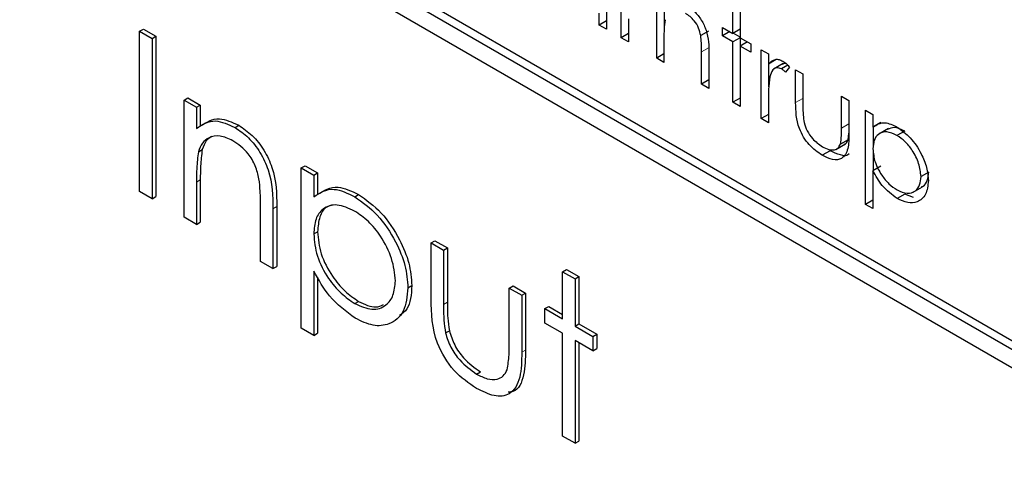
# Paper-space layout 'Blatt2' of a CAD drawing. Header units: millimetres. Extents: x 5 to 418, y 2 to 292.
# Tile 30 of 73: x 102.88 to 105.9, y 200.5 to 201.87. Entities that reach past the tile are written whole.
import ezdxf

# ---------------------------------------------------------------- set-up
doc = ezdxf.new("R2010")
doc.units = ezdxf.units.MM

psp = doc.layouts.new('Blatt2')

# ---------------------------------------------------------------- linework, layer by layer
at = {"color": 7, "linetype": 'Continuous', "lineweight": 25}
for p, q in [((108.4188, 199.4469), (103.2333, 202.4404)), ((108.3952, 199.4333), (103.2097, 202.4268)), ((103.2097, 202.3724), (108.3952, 199.3789)), ((104.6796, 202.0524), (104.6796, 201.8419)), ((104.7243, 201.8161), (104.7243, 202.0266)), ((104.8331, 201.7533), (104.8331, 201.9638)), ((104.8566, 201.8488), (104.8566, 201.9136)), ((105.0665, 201.829), (105.0665, 201.914)), ((105.0889, 201.901), (105.0889, 201.8161)), ((104.6572, 201.8548), (104.6572, 201.8912)), ((104.6796, 201.8678), (104.6572, 201.8548)), ((104.7467, 201.8739), (104.7467, 201.8031)), ((103.2507, 201.8356), (103.2624, 201.8424)), ((103.2507, 201.8356), (103.2887, 201.8136)), ((103.2507, 201.3457), (103.2507, 201.8356)), ((103.2624, 201.8424), (103.3005, 201.8204)), ((104.6796, 201.8419), (104.6572, 201.8548)), ((104.9915, 201.836), (104.9679, 201.8223)), ((105.0346, 201.8475), (105.0665, 201.829)), ((105.0346, 201.8216), (105.0346, 201.8475)), ((105.0889, 201.8419), (105.0665, 201.829)), ((103.2887, 201.8136), (103.3005, 201.8204)), ((103.2887, 201.8136), (103.2887, 201.3237)), ((103.3005, 201.8204), (103.3005, 201.3305)), ((104.7467, 201.829), (104.7243, 201.8161)), ((104.7467, 201.8031), (104.7243, 201.8161)), ((104.8555, 201.8165), (104.8555, 201.7404)), ((105.0569, 201.8346), (105.0346, 201.8216)), ((105.0665, 201.8032), (105.0346, 201.8216)), ((105.0889, 201.8161), (105.0665, 201.8032)), ((105.0889, 201.8175), (105.0677, 201.8297)), ((105.0889, 201.8161), (105.1209, 201.7976)), ((105.0901, 201.7909), (105.0901, 201.8154)), ((105.0665, 201.6185), (105.0665, 201.8032)), ((105.1113, 201.8032), (105.0889, 201.7902)), ((105.0889, 201.7902), (105.0889, 201.6056)), ((105.1209, 201.7718), (105.0889, 201.7902)), ((105.1209, 201.7976), (105.1209, 201.7718)), ((105.1529, 201.7792), (105.1753, 201.7662)), ((105.1529, 201.5687), (105.1529, 201.7792)), ((104.8555, 201.7662), (104.8331, 201.7533)), ((104.8555, 201.7404), (104.8331, 201.7533)), ((104.9706, 201.6739), (104.9706, 201.7729)), ((104.993, 201.7685), (104.993, 201.661)), ((105.1753, 201.7662), (105.1753, 201.7353)), ((105.1988, 201.7489), (105.1753, 201.7353)), ((105.1765, 201.6663), (105.1765, 201.7359)), ((105.2204, 201.7368), (105.191, 201.7198)), ((105.2342, 201.7316), (105.2155, 201.7209)), ((105.2392, 201.7258), (105.2269, 201.7105)), ((105.2584, 201.7182), (105.2808, 201.7053)), ((105.2584, 201.6177), (105.2584, 201.7182)), ((104.993, 201.6868), (104.9706, 201.6739)), ((105.2808, 201.7053), (105.2808, 201.6077)), ((104.993, 201.661), (104.9706, 201.6739)), ((103.3866, 201.6252), (103.3984, 201.632)), ((103.3866, 201.6252), (103.4247, 201.6032)), ((103.3866, 201.2672), (103.3866, 201.6252)), ((103.3984, 201.632), (103.4365, 201.61)), ((105.0889, 201.6314), (105.0665, 201.6185)), ((105.1753, 201.6265), (105.1753, 201.5557)), ((105.3991, 201.637), (105.4215, 201.6241)), ((105.3991, 201.5394), (105.3991, 201.637)), ((105.4215, 201.6241), (105.4215, 201.5216)), ((103.4247, 201.6032), (103.4365, 201.61)), ((103.4247, 201.6032), (103.4247, 201.5386)), ((103.4365, 201.61), (103.4365, 201.5454)), ((105.0889, 201.6056), (105.0665, 201.6185)), ((105.4727, 201.5945), (105.4951, 201.5816)), ((105.4727, 201.3065), (105.4727, 201.5945)), ((105.1753, 201.5816), (105.1529, 201.5687)), ((105.1753, 201.5557), (105.1529, 201.5687)), ((105.4951, 201.5816), (105.4951, 201.5427)), ((103.5427, 201.5414), (103.5545, 201.5482)), ((105.5187, 201.5563), (105.4951, 201.5427)), ((105.4963, 201.4837), (105.4963, 201.5434)), ((105.5423, 201.5383), (105.5128, 201.5213)), ((105.419, 201.5038), (105.3954, 201.4902)), ((105.419, 201.5038), (105.4215, 201.5241)), ((105.5921, 201.5307), (105.5685, 201.5171)), ((103.4306, 201.4673), (103.4424, 201.4741)), ((105.3811, 201.4744), (105.4106, 201.4915)), ((105.3637, 201.4705), (105.3401, 201.4569)), ((105.4963, 201.4099), (105.4963, 201.4688)), ((103.7456, 201.4179), (103.7574, 201.4247)), ((103.7456, 201.4179), (103.7837, 201.396)), ((103.7456, 200.928), (103.7456, 201.4179)), ((103.7574, 201.4247), (103.7955, 201.4028)), ((105.5187, 201.4229), (105.4951, 201.4093)), ((103.7837, 201.396), (103.7955, 201.4028)), ((103.7837, 201.396), (103.7837, 201.3297)), ((103.7955, 201.4028), (103.7955, 201.3365)), ((105.4951, 201.4093), (105.4951, 201.2936)), ((105.6658, 201.4053), (105.6422, 201.3917)), ((103.4247, 201.3746), (103.4247, 201.2452)), ((103.4365, 201.3814), (103.4365, 201.252)), ((105.6177, 201.3436), (105.6471, 201.3606)), ((103.2887, 201.3237), (103.2507, 201.3457)), ((103.2887, 201.3237), (103.3005, 201.3305)), ((103.909, 201.3299), (103.9208, 201.3367)), ((105.593, 201.3381), (105.5694, 201.3245)), ((105.6195, 201.3278), (105.593, 201.3381)), ((103.6205, 201.1321), (103.6205, 201.3006)), ((103.6586, 201.293), (103.6586, 201.1102)), ((103.6704, 201.2998), (103.6704, 201.117)), ((105.4951, 201.3194), (105.4727, 201.3065)), ((105.4951, 201.2936), (105.4727, 201.3065)), ((103.4247, 201.2452), (103.3866, 201.2672)), ((103.4247, 201.2452), (103.4365, 201.252)), ((103.7837, 201.2162), (103.7955, 201.223)), ((104.1427, 201.1887), (104.1545, 201.1955)), ((104.1427, 201.1887), (104.1808, 201.1667)), ((104.1427, 201.0177), (104.1427, 201.1887)), ((104.1545, 201.1955), (104.1926, 201.1735)), ((104.1808, 201.1667), (104.1926, 201.1735)), ((104.1926, 201.1735), (104.1926, 201.0075)), ((104.1808, 201.1667), (104.1808, 201.0007)), ((103.6586, 201.1102), (103.6205, 201.1321)), ((103.6586, 201.1102), (103.6704, 201.117)), ((103.7837, 201.1028), (103.7837, 200.906)), ((103.7955, 201.0843), (103.7955, 200.9128)), ((104.5452, 201.1008), (104.557, 201.1076)), ((104.5452, 201.1008), (104.5833, 201.0788)), ((104.5452, 200.9564), (104.5452, 201.1008)), ((104.557, 201.1076), (104.5951, 201.0856)), ((104.5833, 201.0788), (104.5951, 201.0856)), ((104.5951, 201.0856), (104.5951, 200.9412)), ((104.072, 201.0515), (104.0838, 201.0583)), ((104.382, 201.0506), (104.3938, 201.0574)), ((104.3938, 201.0574), (104.4319, 201.0354)), ((104.5833, 201.0788), (104.5833, 200.9344)), ((104.382, 200.8845), (104.382, 201.0506)), ((104.382, 201.0506), (104.4201, 201.0286)), ((104.4201, 201.0286), (104.4319, 201.0354)), ((104.4201, 201.0286), (104.4201, 200.8543)), ((104.4319, 201.0354), (104.4319, 200.8611)), ((103.9092, 201.0032), (103.921, 201.01)), ((104.4908, 200.9878), (104.5026, 200.9946)), ((104.5026, 200.9946), (104.5452, 200.97)), ((104.4908, 200.9438), (104.4908, 200.9878)), ((104.4908, 200.9878), (104.5452, 200.9564)), ((104.5452, 200.9124), (104.4908, 200.9438)), ((104.5833, 200.9344), (104.5951, 200.9412)), ((104.5833, 200.9344), (104.6377, 200.903)), ((104.5951, 200.9412), (104.6495, 200.9098)), ((103.7837, 200.906), (103.7456, 200.928)), ((103.7837, 200.906), (103.7955, 200.9128)), ((104.1868, 200.9135), (104.1986, 200.9203)), ((104.5452, 200.5983), (104.5452, 200.9124)), ((104.6377, 200.903), (104.6495, 200.9098)), ((104.6377, 200.903), (104.6377, 200.859)), ((104.6495, 200.9098), (104.6495, 200.8658)), ((104.6377, 200.859), (104.5833, 200.8904)), ((104.5833, 200.8904), (104.5833, 200.5764)), ((104.5951, 200.8836), (104.5951, 200.5832)), ((104.6377, 200.859), (104.6495, 200.8658)), ((104.282, 200.788), (104.2938, 200.7948)), ((104.5833, 200.5764), (104.5452, 200.5983)), ((104.5833, 200.5764), (104.5951, 200.5832))]:
    psp.add_line(p, q, dxfattribs=at)
at = {"color": 7, "linetype": 'Continuous', "lineweight": 18}
for p, q in [((104.9942, 201.7865), (104.9706, 201.7729)), ((105.2808, 201.6306), (105.2584, 201.6177)), ((105.4215, 201.5523), (105.3991, 201.5394)), ((103.4247, 201.3746), (103.4365, 201.3814)), ((103.6586, 201.293), (103.6704, 201.2998)), ((104.1808, 201.0007), (104.1926, 201.0075)), ((104.4201, 200.8543), (104.4319, 200.8611))]:
    psp.add_line(p, q, dxfattribs=at)
psp.add_open_spline([(95.6334, 212.4953), (97.433, 211.3444), (101.0332, 209.0418), (106.6968, 205.6313), (112.5822, 202.2461), (118.2059, 199.1611), (121.8843, 197.2491), (123.4728, 196.4234)], degree=3, knots=[0, 0, 0, 0, 0.204721, 0.409562, 0.623395, 0.837364, 1, 1, 1, 1], dxfattribs=at)
at = {"color": 7, "linetype": 'Continuous', "lineweight": 25}
for points, knots in [([(95.7781, 212.1963), (96.4673, 211.7476), (98.3911, 210.4953), (101.7059, 208.4298), (105.7185, 205.9979), (109.8914, 203.56), (114.1375, 201.1628), (118.2908, 198.9004), (121.4607, 197.2255), (123.1971, 196.3406), (123.621, 196.1246)], [0, 0, 0, 0, 0.079167, 0.220979, 0.371612, 0.522329, 0.673084, 0.823745, 0.956982, 1, 1, 1, 1]), ([(104.9248, 201.9145), (104.933, 201.909), (104.9493, 201.8979), (104.9708, 201.8703), (104.9926, 201.8241), (104.9928, 201.7914), (104.993, 201.7685)], [0, 0, 0, 0, 0.187021, 0.37389, 0.56061, 1, 1, 1, 1]), ([(104.8589, 201.871), (104.8577, 201.8612), (104.8554, 201.8437), (104.8555, 201.8248), (104.8555, 201.8165)], [0, 0, 0, 0, 0.559658, 1, 1, 1, 1]), ([(104.9679, 201.8223), (104.9662, 201.8301), (104.9626, 201.8455), (104.9464, 201.8733), (104.9306, 201.8842), (104.9209, 201.8909)], [0, 0, 0, 0, 0.281192, 0.561331, 1, 1, 1, 1]), ([(104.9706, 201.7729), (104.9706, 201.7819), (104.9707, 201.7979), (104.9688, 201.8149), (104.9679, 201.8223)], [0, 0, 0, 0, 0.5602545, 1, 1, 1, 1]), ([(105.1753, 201.7353), (105.1815, 201.7415), (105.1903, 201.7503), (105.2074, 201.7501), (105.2156, 201.7462), (105.2197, 201.7443)], [0, 0, 0, 0, 0.558788, 0.779481, 1, 1, 1, 1]), ([(105.2155, 201.7209), (105.2102, 201.7226), (105.1996, 201.726), (105.1861, 201.7169), (105.1818, 201.7042), (105.1793, 201.6964)], [0, 0, 0, 0, 0.278336, 0.558768, 1, 1, 1, 1]), ([(105.2269, 201.7105), (105.2249, 201.7128), (105.2212, 201.7168), (105.2173, 201.7196), (105.2155, 201.7209)], [0, 0, 0, 0, 0.560396, 1, 1, 1, 1]), ([(105.2296, 201.7364), (105.2276, 201.737), (105.2229, 201.7385), (105.2198, 201.7357), (105.218, 201.7341)], [0, 0, 0, 0, 0.411162, 1, 1, 1, 1]), ([(105.2197, 201.7443), (105.2236, 201.7415), (105.2305, 201.7365), (105.2366, 201.7291), (105.2392, 201.7258)], [0, 0, 0, 0, 0.5592431, 1, 1, 1, 1]), ([(105.1793, 201.6964), (105.1778, 201.6838), (105.1752, 201.6614), (105.1752, 201.6372), (105.1753, 201.6265)], [0, 0, 0, 0, 0.559636, 1, 1, 1, 1]), ([(105.3401, 201.4569), (105.3262, 201.4662), (105.2986, 201.4846), (105.2598, 201.5491), (105.259, 201.5916), (105.2584, 201.6177)], [0, 0, 0, 0, 0.28097, 0.559785, 1, 1, 1, 1]), ([(105.2808, 201.6077), (105.2808, 201.5984), (105.2807, 201.5819), (105.2833, 201.5642), (105.2844, 201.5564)], [0, 0, 0, 0, 0.560377, 1, 1, 1, 1]), ([(103.4365, 201.5454), (103.4546, 201.5575), (103.4869, 201.5791), (103.5338, 201.5576), (103.5545, 201.5482)], [0, 0, 0, 0, 0.559141, 1, 1, 1, 1]), ([(103.4247, 201.5386), (103.4428, 201.5507), (103.4752, 201.5723), (103.522, 201.5508), (103.5427, 201.5414)], [0, 0, 0, 0, 0.559141, 1, 1, 1, 1]), ([(103.5427, 201.5414), (103.5566, 201.532), (103.5844, 201.5131), (103.6209, 201.4663), (103.6579, 201.3877), (103.6583, 201.332), (103.6586, 201.293)], [0, 0, 0, 0, 0.1870208, 0.3738905, 0.5606099, 1, 1, 1, 1]), ([(103.5545, 201.5482), (103.5684, 201.5388), (103.5962, 201.5199), (103.6326, 201.4731), (103.6697, 201.3945), (103.6701, 201.3388), (103.6704, 201.2998)], [0, 0, 0, 0, 0.1870208, 0.3738905, 0.5606099, 1, 1, 1, 1]), ([(105.2844, 201.5564), (105.2871, 201.5478), (105.2926, 201.5305), (105.3127, 201.5021), (105.3298, 201.49), (105.3403, 201.4826)], [0, 0, 0, 0, 0.2801167, 0.5605444, 1, 1, 1, 1]), ([(105.3954, 201.4902), (105.3968, 201.4989), (105.3992, 201.5145), (105.3992, 201.5318), (105.3991, 201.5394)], [0, 0, 0, 0, 0.559371, 1, 1, 1, 1]), ([(105.4951, 201.5427), (105.5064, 201.5499), (105.5267, 201.5629), (105.5559, 201.549), (105.5687, 201.5428)], [0, 0, 0, 0, 0.5584178, 1, 1, 1, 1]), ([(105.5921, 201.5307), (105.5811, 201.5359), (105.5612, 201.5455), (105.5465, 201.5384), (105.54, 201.5353)], [0, 0, 0, 0, 0.551137, 1, 1, 1, 1]), ([(105.5687, 201.5428), (105.5827, 201.5329), (105.6107, 201.513), (105.6419, 201.4658), (105.6616, 201.4189), (105.6636, 201.3924), (105.6646, 201.3791)], [0, 0, 0, 0, 0.279627, 0.559432, 0.779703, 1, 1, 1, 1]), ([(103.536, 201.5012), (103.5226, 201.5074), (103.4957, 201.5197), (103.4642, 201.5127), (103.4412, 201.4957), (103.4341, 201.4768), (103.4306, 201.4673)], [0, 0, 0, 0, 0.279553, 0.559373, 0.779703, 1, 1, 1, 1]), ([(103.4712, 201.5137), (103.4653, 201.5099), (103.452, 201.5014), (103.4458, 201.4838), (103.4424, 201.4741)], [0, 0, 0, 0, 0.449857, 1, 1, 1, 1]), ([(105.4215, 201.5216), (105.4213, 201.506), (105.4209, 201.475), (105.4034, 201.444), (105.3722, 201.4407), (105.3508, 201.4515), (105.3401, 201.4569)], [0, 0, 0, 0, 0.281501, 0.559646, 0.779298, 1, 1, 1, 1]), ([(105.4073, 201.4904), (105.4088, 201.4911), (105.4142, 201.4933), (105.417, 201.4994), (105.419, 201.5038)], [0, 0, 0, 0, 0.285818, 1, 1, 1, 1]), ([(105.5685, 201.5171), (105.5577, 201.522), (105.5362, 201.5318), (105.5118, 201.5234), (105.4972, 201.5041), (105.4958, 201.4853), (105.4951, 201.4759)], [0, 0, 0, 0, 0.279747, 0.559315, 0.779515, 1, 1, 1, 1]), ([(105.6422, 201.3917), (105.6407, 201.4049), (105.6377, 201.4312), (105.618, 201.47), (105.5937, 201.4999), (105.5769, 201.5113), (105.5685, 201.5171)], [0, 0, 0, 0, 0.279387, 0.559092, 0.779508, 1, 1, 1, 1]), ([(103.4424, 201.4741), (103.4402, 201.4575), (103.4364, 201.4278), (103.4365, 201.3956), (103.4365, 201.3814)], [0, 0, 0, 0, 0.559658, 1, 1, 1, 1]), ([(103.616, 201.3846), (103.613, 201.3978), (103.6069, 201.424), (103.5793, 201.4713), (103.5525, 201.4899), (103.536, 201.5012)], [0, 0, 0, 0, 0.281192, 0.561331, 1, 1, 1, 1]), ([(105.3403, 201.4826), (105.3468, 201.4793), (105.3598, 201.4727), (105.3764, 201.4721), (105.389, 201.4779), (105.3933, 201.4861), (105.3954, 201.4902)], [0, 0, 0, 0, 0.28027, 0.560007, 0.780074, 1, 1, 1, 1]), ([(105.4951, 201.4759), (105.4963, 201.4628), (105.4986, 201.4365), (105.519, 201.3975), (105.5436, 201.368), (105.5605, 201.3565), (105.5689, 201.3507)], [0, 0, 0, 0, 0.279654, 0.558875, 0.779455, 1, 1, 1, 1]), ([(103.4306, 201.4673), (103.4285, 201.4507), (103.4247, 201.421), (103.4247, 201.3888), (103.4247, 201.3746)], [0, 0, 0, 0, 0.559658, 1, 1, 1, 1]), ([(105.4227, 201.4612), (105.4226, 201.4611), (105.4175, 201.453), (105.3947, 201.4558), (105.374, 201.4656), (105.3637, 201.4705)], [0, 0, 0, 0, 0.010224, 0.503933, 1, 1, 1, 1]), ([(103.6205, 201.3006), (103.6206, 201.3158), (103.6208, 201.343), (103.6175, 201.3719), (103.616, 201.3846)], [0, 0, 0, 0, 0.560255, 1, 1, 1, 1]), ([(105.5694, 201.3245), (105.5532, 201.3364), (105.5242, 201.3576), (105.504, 201.3934), (105.4951, 201.4093)], [0, 0, 0, 0, 0.5584659, 1, 1, 1, 1]), ([(105.5689, 201.3507), (105.5796, 201.3461), (105.6009, 201.3368), (105.6248, 201.3453), (105.6394, 201.3644), (105.6413, 201.3826), (105.6422, 201.3917)], [0, 0, 0, 0, 0.279628, 0.559247, 0.779775, 1, 1, 1, 1]), ([(105.6435, 201.3604), (105.6452, 201.3609), (105.6538, 201.363), (105.6626, 201.3787), (105.6647, 201.3965), (105.6658, 201.4053)], [0, 0, 0, 0, 0.114386, 0.557497, 1, 1, 1, 1]), ([(103.7837, 201.3297), (103.803, 201.3421), (103.8376, 201.3642), (103.8871, 201.3404), (103.909, 201.3299)], [0, 0, 0, 0, 0.558418, 1, 1, 1, 1]), ([(103.7955, 201.3365), (103.8148, 201.3489), (103.8493, 201.371), (103.8989, 201.3472), (103.9208, 201.3367)], [0, 0, 0, 0, 0.558418, 1, 1, 1, 1]), ([(105.6646, 201.3791), (105.663, 201.3638), (105.6597, 201.3333), (105.6336, 201.3127), (105.6025, 201.3087), (105.5805, 201.3192), (105.5694, 201.3245)], [0, 0, 0, 0, 0.27954, 0.559273, 0.779559, 1, 1, 1, 1]), ([(103.909, 201.3299), (103.9328, 201.3131), (103.9803, 201.2793), (104.0333, 201.1989), (104.0668, 201.1192), (104.0703, 201.0741), (104.072, 201.0515)], [0, 0, 0, 0, 0.279627, 0.559432, 0.779703, 1, 1, 1, 1]), ([(103.9208, 201.3367), (103.9445, 201.3199), (103.9921, 201.2861), (104.0451, 201.2057), (104.0786, 201.126), (104.0821, 201.0809), (104.0838, 201.0583)], [0, 0, 0, 0, 0.279627, 0.559432, 0.779703, 1, 1, 1, 1]), ([(103.9086, 201.2862), (103.8903, 201.2945), (103.8536, 201.3112), (103.8122, 201.297), (103.7873, 201.2641), (103.7849, 201.2321), (103.7837, 201.2162)], [0, 0, 0, 0, 0.279747, 0.559315, 0.779515, 1, 1, 1, 1]), ([(103.843, 201.3041), (103.8362, 201.3028), (103.8175, 201.2992), (103.7994, 201.2701), (103.7968, 201.2387), (103.7955, 201.223)], [0, 0, 0, 0, 0.219851, 0.609672, 1, 1, 1, 1]), ([(104.0339, 201.073), (104.0314, 201.0954), (104.0263, 201.1401), (103.9928, 201.2062), (103.9515, 201.2569), (103.9229, 201.2764), (103.9086, 201.2862)], [0, 0, 0, 0, 0.279387, 0.559092, 0.779508, 1, 1, 1, 1]), ([(103.7837, 201.2162), (103.7857, 201.1938), (103.7898, 201.1492), (103.8245, 201.0828), (103.8663, 201.0327), (103.8949, 201.013), (103.9092, 201.0032)], [0, 0, 0, 0, 0.279654, 0.558875, 0.779455, 1, 1, 1, 1]), ([(103.7955, 201.223), (103.7975, 201.2006), (103.8016, 201.156), (103.8362, 201.0896), (103.8781, 201.0395), (103.9067, 201.0198), (103.921, 201.01)], [0, 0, 0, 0, 0.279654, 0.558875, 0.779455, 1, 1, 1, 1]), ([(103.9102, 200.9587), (103.8826, 200.9788), (103.8331, 201.015), (103.7988, 201.0759), (103.7837, 201.1028)], [0, 0, 0, 0, 0.558466, 1, 1, 1, 1]), ([(103.9092, 201.0032), (103.9274, 200.9953), (103.9636, 200.9796), (104.0044, 200.994), (104.0291, 201.0265), (104.0323, 201.0575), (104.0339, 201.073)], [0, 0, 0, 0, 0.2796281, 0.5592472, 0.779775, 1, 1, 1, 1]), ([(104.072, 201.0515), (104.0692, 201.0256), (104.0637, 200.9736), (104.0194, 200.9386), (103.9664, 200.9318), (103.9289, 200.9497), (103.9102, 200.9587)], [0, 0, 0, 0, 0.27954, 0.559273, 0.779559, 1, 1, 1, 1]), ([(104.0838, 201.0583), (104.082, 201.0311), (104.0793, 200.9896), (104.0546, 200.9728), (104.0462, 200.967)], [0, 0, 0, 0, 0.658028, 1, 1, 1, 1]), ([(103.921, 201.01), (103.9396, 201.001), (103.9683, 200.9873), (103.9893, 200.9967), (103.9967, 201)], [0, 0, 0, 0, 0.650568, 1, 1, 1, 1]), ([(104.2817, 200.7442), (104.258, 200.76), (104.211, 200.7914), (104.1451, 200.9011), (104.1436, 200.9734), (104.1427, 201.0177)], [0, 0, 0, 0, 0.28097, 0.559785, 1, 1, 1, 1]), ([(104.1808, 201.0007), (104.1807, 200.985), (104.1807, 200.9569), (104.1849, 200.9267), (104.1868, 200.9135)], [0, 0, 0, 0, 0.5603768, 1, 1, 1, 1]), ([(104.1926, 201.0075), (104.1925, 200.9918), (104.1924, 200.9637), (104.1967, 200.9335), (104.1986, 200.9203)], [0, 0, 0, 0, 0.5603768, 1, 1, 1, 1]), ([(104.1868, 200.9135), (104.1915, 200.8988), (104.2009, 200.8694), (104.235, 200.821), (104.2642, 200.8005), (104.282, 200.788)], [0, 0, 0, 0, 0.280117, 0.560544, 1, 1, 1, 1]), ([(104.1986, 200.9203), (104.2033, 200.9056), (104.2126, 200.8762), (104.2468, 200.8278), (104.276, 200.8073), (104.2938, 200.7948)], [0, 0, 0, 0, 0.280117, 0.560544, 1, 1, 1, 1]), ([(104.3757, 200.8009), (104.3781, 200.8157), (104.3822, 200.8422), (104.3821, 200.8716), (104.382, 200.8845)], [0, 0, 0, 0, 0.559371, 1, 1, 1, 1]), ([(104.4201, 200.8543), (104.4198, 200.8277), (104.4191, 200.775), (104.3892, 200.7223), (104.3362, 200.7167), (104.2998, 200.735), (104.2817, 200.7442)], [0, 0, 0, 0, 0.281501, 0.559646, 0.779298, 1, 1, 1, 1]), ([(104.4319, 200.8611), (104.4313, 200.8352), (104.43, 200.7837), (104.409, 200.7342), (104.3839, 200.733), (104.3789, 200.7327)], [0, 0, 0, 0, 0.448451, 0.891556, 1, 1, 1, 1]), ([(104.282, 200.788), (104.293, 200.7824), (104.3151, 200.7711), (104.3433, 200.7701), (104.3647, 200.78), (104.3721, 200.7939), (104.3757, 200.8009)], [0, 0, 0, 0, 0.28027, 0.560007, 0.780074, 1, 1, 1, 1])]:
    psp.add_open_spline(points, degree=3, knots=knots, dxfattribs=at)

doc.saveas('drawing.dxf')
